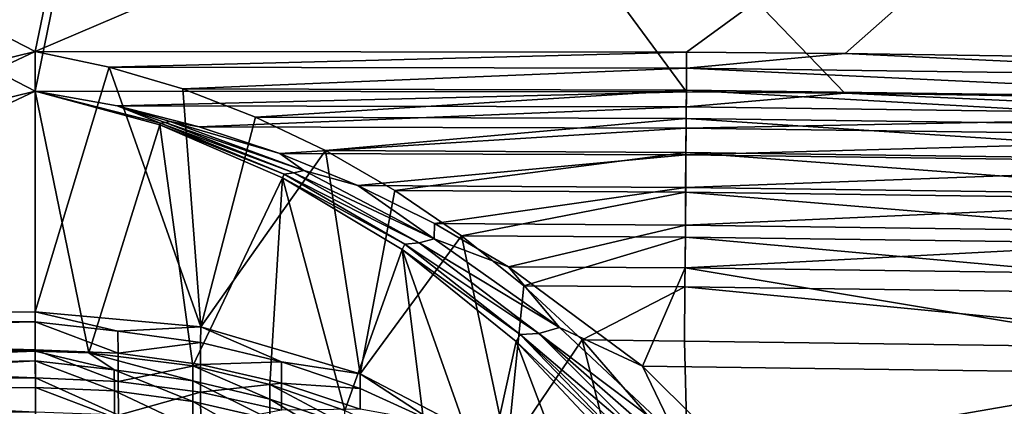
# Model space of a CAD drawing. Header units: metres. Extents: x 0 to 1200, y 0 to 700.
# Tile 40 of 51: x 579 to 652, y 563 to 592. Entities that reach past the tile are written whole.
import ezdxf

# ---------------------------------------------------------------- set-up
doc = ezdxf.new("R2010")
doc.units = ezdxf.units.M

msp = doc.modelspace()

# ---------------------------------------------------------------- linework, layer by layer
at = {"layer": 'None'}
for points in [[(483.819183, 639.373047, -11.263518), (590.257935, 641.04834, -11.263518), (579.67926, 589.930176, -300.939819)], [(590.257935, 641.04834, -11.263518), (696.703552, 639.891418, -11.263518), (579.67926, 589.930176, -300.939819)], [(696.703552, 639.891418, -11.263518), (628.216797, 589.881653, -300.93985), (579.67926, 589.930176, -300.939819)], [(640.029297, 589.779663, -300.93985), (628.216797, 589.881653, -300.93985), (696.703552, 639.891418, -11.263518)], [(676.752502, 589.236694, -300.93985), (640.029297, 589.779663, -300.93985), (696.703552, 639.891418, -11.263518)], [(579.67926, 589.930176, -300.939819), (495.510712, 569.197388, -410.93985), (483.819183, 639.373047, -11.263518)], [(590.219543, 638.530945, -8.263518), (483.747131, 636.8526, -8.263518), (579.696045, 586.97583, -300.418884)], [(628.195679, 586.927307, -300.418884), (590.219543, 638.530945, -8.263518), (579.696045, 586.97583, -300.418884)], [(696.698914, 637.373474, -8.263518), (590.219543, 638.530945, -8.263518), (676.694946, 586.282837, -300.418884)], [(676.694946, 586.282837, -300.418884), (590.219543, 638.530945, -8.263518), (639.99939, 586.825378, -300.418884)], [(590.219543, 638.530945, -8.263518), (628.195679, 586.927307, -300.418884), (639.99939, 586.825378, -300.418884)], [(579.696045, 586.97583, -300.418884), (483.747131, 636.8526, -8.263518), (495.589264, 566.244019, -410.418884)], [(537.591431, 570.091003, -410.93985), (495.510712, 569.197388, -410.93985), (579.67926, 589.930176, -300.939819)], [(579.67926, 570.533997, -410.93985), (537.591431, 570.091003, -410.93985), (579.67926, 589.930176, -300.939819)], [(628.216797, 589.881653, -300.93985), (585.195129, 588.770569, -306.285339), (579.67926, 589.930176, -300.939819)], [(579.67926, 570.533997, -410.93985), (579.67926, 589.930176, -300.939819), (585.195129, 588.770569, -306.285339)], [(628.208069, 588.694763, -306.285034), (585.195129, 588.770569, -306.285339), (628.216797, 589.881653, -300.93985)], [(640.029297, 589.779663, -300.93985), (628.208069, 588.694763, -306.285034), (628.216797, 589.881653, -300.93985)], [(676.729553, 588.049988, -306.285034), (628.208069, 588.694763, -306.285034), (640.029297, 589.779663, -300.93985)], [(676.752502, 589.236694, -300.93985), (676.729553, 588.049988, -306.285034), (640.029297, 589.779663, -300.93985)], [(579.67926, 570.533997, -410.93985), (585.195129, 588.770569, -306.285339), (592.01532, 569.395935, -410.739166)], [(590.68103, 587.139648, -311.518951), (585.195129, 588.770569, -306.285339), (628.208069, 588.694763, -306.285034)], [(585.195129, 588.770569, -306.285339), (590.68103, 587.139648, -311.518951), (592.01532, 569.395935, -410.739166)], [(628.208069, 588.694763, -306.285034), (628.196289, 587.041443, -311.526459), (590.68103, 587.139648, -311.518951)], [(676.697449, 586.396912, -311.526459), (628.196289, 587.041443, -311.526459), (628.208069, 588.694763, -306.285034)], [(676.729553, 588.049988, -306.285034), (676.697449, 586.396912, -311.526459), (628.208069, 588.694763, -306.285034)], [(495.589264, 566.244019, -410.418884), (537.638306, 567.136963, -410.418884), (579.696045, 586.97583, -300.418884)], [(537.638306, 567.136963, -410.418884), (579.694519, 567.57959, -410.418884), (579.696045, 586.97583, -300.418884)], [(583.67749, 567.469238, -410.399445), (579.696045, 586.97583, -300.418884), (579.694519, 567.57959, -410.418884)], [(628.195679, 586.927307, -300.418884), (579.696045, 586.97583, -300.418884), (585.80127, 585.877441, -305.500793)], [(588.960999, 584.455078, -310.84436), (579.696045, 586.97583, -300.418884), (583.67749, 567.469238, -410.399445)], [(579.696045, 586.97583, -300.418884), (589.015869, 584.588196, -310.128082), (585.80127, 585.877441, -305.500793)], [(579.696045, 586.97583, -300.418884), (588.960999, 584.455078, -310.84436), (589.015869, 584.588196, -310.128082)], [(628.187378, 585.796997, -305.509399), (628.195679, 586.927307, -300.418884), (585.80127, 585.877441, -305.500793)], [(628.196289, 587.041443, -311.526459), (596.101379, 585.044128, -316.605499), (590.68103, 587.139648, -311.518951)], [(592.01532, 569.395935, -410.739166), (590.68103, 587.139648, -311.518951), (596.101379, 585.044128, -316.605499)], [(628.196289, 587.041443, -311.526459), (628.181274, 584.937866, -316.61319), (596.101379, 585.044128, -316.605499)], [(676.656555, 584.293701, -316.61319), (628.181274, 584.937866, -316.61319), (628.196289, 587.041443, -311.526459)], [(639.99939, 586.825378, -300.418884), (628.195679, 586.927307, -300.418884), (628.187378, 585.796997, -305.509399)], [(676.673279, 585.152649, -305.509399), (639.99939, 586.825378, -300.418884), (628.187378, 585.796997, -305.509399)], [(676.697449, 586.396912, -311.526459), (676.656555, 584.293701, -316.61319), (628.196289, 587.041443, -311.526459)], [(676.673279, 585.152649, -305.509399), (676.694946, 586.282837, -300.418884), (639.99939, 586.825378, -300.418884)], [(585.80127, 585.877441, -305.500793), (591.897156, 584.322815, -310.493927), (628.187378, 585.796997, -305.509399)], [(589.749878, 584.719482, -309.399261), (591.897156, 584.322815, -310.493927), (585.80127, 585.877441, -305.500793)], [(589.015869, 584.588196, -310.128082), (589.381897, 584.640686, -309.760315), (585.80127, 585.877441, -305.500793)], [(585.80127, 585.877441, -305.500793), (589.381897, 584.640686, -309.760315), (589.749878, 584.719482, -309.399261)], [(591.897156, 584.322815, -310.493927), (628.176147, 584.222473, -310.501068), (628.187378, 585.796997, -305.509399)], [(628.187378, 585.796997, -305.509399), (628.176147, 584.222473, -310.501068), (676.673279, 585.152649, -305.509399)], [(588.960999, 584.455078, -310.84436), (598.228088, 580.797729, -319.48291), (589.015869, 584.588196, -310.128082)], [(598.954102, 580.877136, -318.736755), (589.381897, 584.640686, -309.760315), (589.015869, 584.588196, -310.128082)], [(589.015869, 584.588196, -310.128082), (598.228088, 580.797729, -319.48291), (598.954102, 580.877136, -318.736755)], [(589.381897, 584.640686, -309.760315), (599.696411, 581.058533, -318.025269), (589.749878, 584.719482, -309.399261)], [(599.696411, 581.058533, -318.025269), (589.381897, 584.640686, -309.760315), (598.954102, 580.877136, -318.736755)], [(599.696411, 581.058533, -318.025269), (597.910278, 582.326538, -315.337769), (589.749878, 584.719482, -309.399261)], [(597.910278, 582.326538, -315.337769), (591.897156, 584.322815, -310.493927), (589.749878, 584.719482, -309.399261)], [(592.01532, 569.395935, -410.739166), (596.101379, 585.044128, -316.605499), (601.325684, 582.542419, -321.424652)], [(628.181274, 584.937866, -316.61319), (601.325684, 582.542419, -321.424652), (596.101379, 585.044128, -316.605499)], [(628.181274, 584.937866, -316.61319), (628.163086, 582.399597, -321.49826), (601.325684, 582.542419, -321.424652)], [(676.607239, 581.755798, -321.49826), (628.163086, 582.399597, -321.49826), (628.181274, 584.937866, -316.61319)], [(628.176147, 584.222473, -310.501068), (676.642639, 583.578369, -310.501068), (676.673279, 585.152649, -305.509399)], [(676.656555, 584.293701, -316.61319), (676.607239, 581.755798, -321.49826), (628.181274, 584.937866, -316.61319)], [(591.420288, 566.500122, -410.228546), (588.960999, 584.455078, -310.84436), (583.67749, 567.469238, -410.399445)], [(598.112976, 580.524109, -320.891876), (588.960999, 584.455078, -310.84436), (591.420288, 566.500122, -410.228546)], [(588.960999, 584.455078, -310.84436), (598.112976, 580.524109, -320.891876), (598.228088, 580.797729, -319.48291)], [(591.897156, 584.322815, -310.493927), (597.910278, 582.326538, -315.337769), (628.176147, 584.222473, -310.501068)], [(597.910278, 582.326538, -315.337769), (628.161804, 582.219177, -315.345428), (628.176147, 584.222473, -310.501068)], [(628.176147, 584.222473, -310.501068), (628.161804, 582.219177, -315.345428), (676.642639, 583.578369, -310.501068)], [(628.161804, 582.219177, -315.345428), (676.603699, 581.575439, -315.345428), (676.642639, 583.578369, -310.501068)], [(603.886597, 565.902283, -410.123138), (592.01532, 569.395935, -410.739166), (601.325684, 582.542419, -321.424652)], [(628.163086, 582.399597, -321.49826), (606.484558, 579.567749, -326.096924), (601.325684, 582.542419, -321.424652)], [(603.886597, 565.902283, -410.123138), (601.325684, 582.542419, -321.424652), (606.484558, 579.567749, -326.096924)], [(628.163086, 582.399597, -321.49826), (628.142029, 579.444092, -326.137482), (606.484558, 579.567749, -326.096924)], [(676.549805, 578.800781, -326.137482), (628.142029, 579.444092, -326.137482), (628.163086, 582.399597, -321.49826)], [(676.607239, 581.755798, -321.49826), (676.549805, 578.800781, -326.137482), (628.163086, 582.399597, -321.49826)], [(597.910278, 582.326538, -315.337769), (603.713318, 579.938049, -319.932922), (628.161804, 582.219177, -315.345428)], [(603.713318, 579.938049, -319.932922), (597.910278, 582.326538, -315.337769), (599.696411, 581.058533, -318.025269)], [(603.713318, 579.938049, -319.932922), (628.144531, 579.80188, -319.997742), (628.161804, 582.219177, -315.345428)], [(628.161804, 582.219177, -315.345428), (628.144531, 579.80188, -319.997742), (676.603699, 581.575439, -315.345428)], [(609.418274, 575.963989, -326.180664), (599.696411, 581.058533, -318.025269), (598.954102, 580.877136, -318.736755)], [(609.418274, 575.963989, -326.180664), (603.713318, 579.938049, -319.932922), (599.696411, 581.058533, -318.025269)], [(628.144531, 579.80188, -319.997742), (676.556763, 579.158569, -319.997742), (676.603699, 581.575439, -315.345428)], [(597.168213, 565.109802, -409.983398), (598.112976, 580.524109, -320.891876), (591.420288, 566.500122, -410.228546)], [(598.112976, 580.524109, -320.891876), (597.168213, 565.109802, -409.983398), (602.749146, 563.168457, -409.641083)], [(598.112976, 580.524109, -320.891876), (607.216553, 575.576111, -328.364807), (598.228088, 580.797729, -319.48291)], [(607.01886, 575.161926, -330.40683), (598.112976, 580.524109, -320.891876), (602.749146, 563.168457, -409.641083)], [(607.216553, 575.576111, -328.364807), (598.112976, 580.524109, -320.891876), (607.01886, 575.161926, -330.40683)], [(598.228088, 580.797729, -319.48291), (608.289368, 575.660522, -327.224976), (598.954102, 580.877136, -318.736755)], [(598.228088, 580.797729, -319.48291), (607.216553, 575.576111, -328.364807), (608.289368, 575.660522, -327.224976)], [(598.954102, 580.877136, -318.736755), (608.289368, 575.660522, -327.224976), (609.418274, 575.963989, -326.180664)], [(603.713318, 579.938049, -319.932922), (609.424988, 577.106384, -324.37323), (628.144531, 579.80188, -319.997742)], [(609.418274, 575.963989, -326.180664), (609.424988, 577.106384, -324.37323), (603.713318, 579.938049, -319.932922)], [(611.442322, 576.182373, -330.497314), (603.886597, 565.902283, -410.123138), (606.484558, 579.567749, -326.096924)], [(628.142029, 579.444092, -326.137482), (611.442322, 576.182373, -330.497314), (606.484558, 579.567749, -326.096924)], [(609.424988, 577.106384, -324.37323), (628.124451, 576.987244, -324.415924), (628.144531, 579.80188, -319.997742)], [(628.142029, 579.444092, -326.137482), (628.118103, 576.096619, -330.497833), (611.442322, 576.182373, -330.497314)], [(676.484741, 575.453918, -330.497833), (628.118103, 576.096619, -330.497833), (628.142029, 579.444092, -326.137482)], [(628.144531, 579.80188, -319.997742), (628.124451, 576.987244, -324.415924), (676.556763, 579.158569, -319.997742)], [(676.549805, 578.800781, -326.137482), (676.484741, 575.453918, -330.497833), (628.142029, 579.444092, -326.137482)], [(628.124451, 576.987244, -324.415924), (676.502075, 576.344421, -324.415924), (676.556763, 579.158569, -319.997742)], [(614.933655, 573.87323, -328.568054), (609.424988, 577.106384, -324.37323), (609.418274, 575.963989, -326.180664)], [(609.424988, 577.106384, -324.37323), (614.933655, 573.87323, -328.568054), (628.124451, 576.987244, -324.415924)], [(614.933655, 573.87323, -328.568054), (628.101685, 573.799377, -328.568542), (628.124451, 576.987244, -324.415924)], [(628.124451, 576.987244, -324.415924), (628.101685, 573.799377, -328.568542), (676.502075, 576.344421, -324.415924)], [(614.834045, 560.18811, -409.11554), (603.886597, 565.902283, -410.123138), (611.442322, 576.182373, -330.497314)], [(608.289368, 575.660522, -327.224976), (618.751404, 569.355347, -333.693512), (609.418274, 575.963989, -326.180664)], [(618.751404, 569.355347, -333.693512), (614.933655, 573.87323, -328.568054), (609.418274, 575.963989, -326.180664)], [(628.118103, 576.096619, -330.497833), (616.096558, 572.465271, -334.536835), (611.442322, 576.182373, -330.497314)], [(616.096558, 572.465271, -334.536835), (614.834045, 560.18811, -409.11554), (611.442322, 576.182373, -330.497314)], [(628.118103, 576.096619, -330.497833), (628.091553, 572.384521, -334.549011), (616.096558, 572.465271, -334.536835)], [(676.412598, 571.742371, -334.549011), (628.091553, 572.384521, -334.549011), (628.118103, 576.096619, -330.497833)], [(628.101685, 573.799377, -328.568542), (676.440125, 573.157043, -328.568542), (676.502075, 576.344421, -324.415924)], [(676.484741, 575.453918, -330.497833), (676.412598, 571.742371, -334.549011), (628.118103, 576.096619, -330.497833)], [(607.01886, 575.161926, -330.40683), (602.749146, 563.168457, -409.641083), (608.889832, 560.279846, -409.131744)], [(615.82019, 568.843201, -336.59845), (607.216553, 575.576111, -328.364807), (607.01886, 575.161926, -330.40683)], [(615.511841, 568.322632, -339.191589), (607.01886, 575.161926, -330.40683), (613.18042, 557.723022, -408.680878)], [(613.18042, 557.723022, -408.680878), (607.01886, 575.161926, -330.40683), (608.889832, 560.279846, -409.131744)], [(607.01886, 575.161926, -330.40683), (615.511841, 568.322632, -339.191589), (615.82019, 568.843201, -336.59845)], [(607.216553, 575.576111, -328.364807), (617.216431, 568.918945, -335.044189), (608.289368, 575.660522, -327.224976)], [(617.216431, 568.918945, -335.044189), (607.216553, 575.576111, -328.364807), (615.82019, 568.843201, -336.59845)], [(608.289368, 575.660522, -327.224976), (617.216431, 568.918945, -335.044189), (618.751404, 569.355347, -333.693512)], [(614.933655, 573.87323, -328.568054), (624.920532, 566.484619, -335.914886), (628.101685, 573.799377, -328.568542)], [(624.920532, 566.484619, -335.914886), (614.933655, 573.87323, -328.568054), (618.751404, 569.355347, -333.693512)], [(624.920532, 566.484619, -335.914886), (676.296509, 565.766602, -335.961761), (628.101685, 573.799377, -328.568542)], [(628.101685, 573.799377, -328.568542), (676.296509, 565.766602, -335.961761), (676.440125, 573.157043, -328.568542)], [(614.834045, 560.18811, -409.11554), (616.096558, 572.465271, -334.536835), (620.44281, 568.436768, -338.214844)], [(628.091553, 572.384521, -334.549011), (620.44281, 568.436768, -338.214844), (616.096558, 572.465271, -334.536835)], [(628.091553, 572.384521, -334.549011), (628.062622, 568.334961, -338.260803), (620.44281, 568.436768, -338.214844)], [(676.333923, 567.693481, -338.260803), (628.062622, 568.334961, -338.260803), (628.091553, 572.384521, -334.549011)], [(676.412598, 571.742371, -334.549011), (676.333923, 567.693481, -338.260803), (628.091553, 572.384521, -334.549011)], [(579.67926, 570.533997, -410.93985), (579.683105, 569.782898, -414.570984), (537.591431, 570.091003, -410.93985)], [(579.683105, 569.782898, -414.570984), (537.610535, 568.90332, -416.288422), (537.591431, 570.091003, -410.93985)], [(579.683105, 569.782898, -414.570984), (579.67926, 570.533997, -410.93985), (585.85675, 569.079773, -416.21405)], [(579.67926, 570.533997, -410.93985), (592.01532, 569.395935, -410.739166), (585.85675, 569.079773, -416.21405)], [(579.683105, 569.782898, -414.570984), (579.693909, 567.697632, -421.531097), (537.610535, 568.90332, -416.288422)], [(579.683105, 569.782898, -414.570984), (585.85675, 569.079773, -416.21405), (585.864746, 567.434082, -421.428955)], [(579.693909, 567.697632, -421.531097), (579.683105, 569.782898, -414.570984), (585.864746, 567.434082, -421.428955)], [(585.85675, 569.079773, -416.21405), (592.01532, 569.395935, -410.739166), (591.994934, 568.226013, -415.985504)], [(592.01532, 569.395935, -410.739166), (598.029724, 566.796509, -415.602875), (591.994934, 568.226013, -415.985504)], [(592.01532, 569.395935, -410.739166), (603.886597, 565.902283, -410.123138), (598.029724, 566.796509, -415.602875)], [(617.216431, 568.918945, -335.044189), (627.480347, 561.148621, -340.343597), (618.751404, 569.355347, -333.693512)], [(627.480347, 561.148621, -340.343597), (624.920532, 566.484619, -335.914886), (618.751404, 569.355347, -333.693512)], [(579.693909, 567.697632, -421.531097), (537.63678, 567.25, -421.529297), (537.610535, 568.90332, -416.288422)], [(585.85675, 569.079773, -416.21405), (591.994934, 568.226013, -415.985504), (585.864746, 567.434082, -421.428955)], [(624.434204, 552.474365, -407.755402), (614.834045, 560.18811, -409.11554), (620.44281, 568.436768, -338.214844)], [(615.511841, 568.322632, -339.191589), (623.831665, 560.516174, -343.955261), (615.82019, 568.843201, -336.59845)], [(625.51532, 560.582214, -341.963501), (617.216431, 568.918945, -335.044189), (615.82019, 568.843201, -336.59845)], [(623.831665, 560.516174, -343.955261), (624.630859, 560.485657, -342.920654), (615.82019, 568.843201, -336.59845)], [(615.82019, 568.843201, -336.59845), (624.630859, 560.485657, -342.920654), (625.51532, 560.582214, -341.963501)], [(626.470459, 560.804504, -341.099701), (617.216431, 568.918945, -335.044189), (625.51532, 560.582214, -341.963501)], [(617.216431, 568.918945, -335.044189), (626.470459, 560.804504, -341.099701), (627.480347, 561.148621, -340.343597)], [(628.062622, 568.334961, -338.260803), (628.283081, 559.363708, -344.544495), (620.44281, 568.436768, -338.214844)], [(624.434204, 552.474365, -407.755402), (620.44281, 568.436768, -338.214844), (628.283081, 559.363708, -344.544495)], [(579.693909, 567.697632, -421.531097), (579.704773, 565.592285, -426.616974), (537.63678, 567.25, -421.529297)], [(579.704773, 565.592285, -426.616974), (579.693909, 567.697632, -421.531097), (585.874878, 565.340454, -426.48996)], [(585.874878, 565.340454, -426.48996), (579.693909, 567.697632, -421.531097), (585.864746, 567.434082, -421.428955)], [(585.864746, 567.434082, -421.428955), (591.994934, 568.226013, -415.985504), (592.002258, 566.602844, -421.126678)], [(591.994934, 568.226013, -415.985504), (598.029724, 566.796509, -415.602875), (592.002258, 566.602844, -421.126678)], [(622.318237, 550.380005, -407.386108), (615.511841, 568.322632, -339.191589), (613.18042, 557.723022, -408.680878)], [(623.365173, 559.948059, -346.974213), (615.511841, 568.322632, -339.191589), (622.318237, 550.380005, -407.386108)], [(615.511841, 568.322632, -339.191589), (623.365173, 559.948059, -346.974213), (623.831665, 560.516174, -343.955261)], [(628.062622, 568.334961, -338.260803), (676.333923, 567.693481, -338.260803), (628.283081, 559.363708, -344.544495)], [(628.283081, 559.363708, -344.544495), (676.333923, 567.693481, -338.260803), (676.15918, 558.702332, -344.556732)], [(579.704773, 565.592285, -426.616974), (537.670166, 565.146606, -426.615479), (537.63678, 567.25, -421.529297)], [(537.656555, 566.005798, -415.512787), (579.694519, 567.57959, -410.418884), (537.638306, 567.136963, -410.418884)], [(579.698242, 566.863647, -413.879761), (579.694519, 567.57959, -410.418884), (537.656555, 566.005798, -415.512787)], [(583.67749, 567.469238, -410.399445), (579.694519, 567.57959, -410.418884), (585.577881, 566.194641, -415.441956)], [(579.694519, 567.57959, -410.418884), (579.698242, 566.863647, -413.879761), (585.577881, 566.194641, -415.441956)], [(591.420288, 566.500122, -410.228546), (583.67749, 567.469238, -410.399445), (591.423767, 565.381531, -415.224274)], [(583.67749, 567.469238, -410.399445), (585.577881, 566.194641, -415.441956), (591.423767, 565.381531, -415.224274)], [(585.874878, 565.340454, -426.48996), (585.864746, 567.434082, -421.428955), (592.002258, 566.602844, -421.126678)], [(537.681519, 564.431274, -420.504089), (579.698242, 566.863647, -413.879761), (537.656555, 566.005798, -415.512787)], [(537.681519, 564.431274, -420.504089), (579.708496, 564.878296, -420.505829), (579.698242, 566.863647, -413.879761)], [(585.577881, 566.194641, -415.441956), (579.698242, 566.863647, -413.879761), (585.585449, 564.627319, -420.408539)], [(579.698242, 566.863647, -413.879761), (579.708496, 564.878296, -420.505829), (585.585449, 564.627319, -420.408539)], [(592.011597, 564.537964, -426.115997), (585.874878, 565.340454, -426.48996), (592.002258, 566.602844, -421.126678)], [(591.423767, 565.381531, -415.224274), (597.171143, 564.020142, -414.859894), (591.420288, 566.500122, -410.228546)], [(597.171143, 564.020142, -414.859894), (597.168213, 565.109802, -409.983398), (591.420288, 566.500122, -410.228546)], [(592.002258, 566.602844, -421.126678), (598.029724, 566.796509, -415.602875), (598.036377, 565.21167, -420.620819)], [(592.002258, 566.602844, -421.126678), (598.036377, 565.21167, -420.620819), (592.011597, 564.537964, -426.115997)], [(598.029724, 566.796509, -415.602875), (603.890869, 564.802185, -415.069092), (598.036377, 565.21167, -420.620819)], [(603.886597, 565.902283, -410.123138), (603.890869, 564.802185, -415.069092), (598.029724, 566.796509, -415.602875)], [(624.920532, 566.484619, -335.914886), (633.653015, 557.799805, -341.958801), (676.296509, 565.766602, -335.961761)], [(633.653015, 557.799805, -341.958801), (624.920532, 566.484619, -335.914886), (627.480347, 561.148621, -340.343597)], [(579.704773, 565.592285, -426.616974), (579.717957, 563.050781, -431.5), (537.670166, 565.146606, -426.615479)], [(579.717957, 563.050781, -431.5), (579.704773, 565.592285, -426.616974), (585.887146, 562.81427, -431.350494)], [(585.887146, 562.81427, -431.350494), (579.704773, 565.592285, -426.616974), (585.874878, 565.340454, -426.48996)], [(591.423767, 565.381531, -415.224274), (585.577881, 566.194641, -415.441956), (591.430725, 563.835693, -420.120636)], [(585.577881, 566.194641, -415.441956), (585.585449, 564.627319, -420.408539), (591.430725, 563.835693, -420.120636)], [(603.890869, 564.802185, -415.069092), (603.886597, 565.902283, -410.123138), (609.511963, 562.257507, -414.388092)], [(603.886597, 565.902283, -410.123138), (614.834045, 560.18811, -409.11554), (609.511963, 562.257507, -414.388092)], [(633.653015, 557.799805, -341.958801), (676.130066, 557.204041, -341.957886), (676.296509, 565.766602, -335.961761)], [(579.717957, 563.050781, -431.5), (537.710449, 562.608643, -431.5), (537.670166, 565.146606, -426.615479)], [(579.731384, 560.452759, -430), (579.708496, 564.878296, -420.505829), (537.681519, 564.431274, -420.504089)], [(585.585449, 564.627319, -420.408539), (579.708496, 564.878296, -420.505829), (585.595154, 562.633362, -425.228546)], [(579.708496, 564.878296, -420.505829), (579.731384, 560.452759, -430), (585.595154, 562.633362, -425.228546)], [(585.887146, 562.81427, -431.350494), (585.874878, 565.340454, -426.48996), (592.011597, 564.537964, -426.115997)], [(591.430725, 563.835693, -420.120636), (597.17749, 562.510742, -419.638855), (591.423767, 565.381531, -415.224274)], [(597.17749, 562.510742, -419.638855), (597.171143, 564.020142, -414.859894), (591.423767, 565.381531, -415.224274)], [(592.011597, 564.537964, -426.115997), (598.036377, 565.21167, -420.620819), (598.044861, 563.195496, -425.490387)], [(597.171143, 564.020142, -414.859894), (602.753235, 562.120728, -414.351532), (597.168213, 565.109802, -409.983398)], [(602.753235, 562.120728, -414.351532), (602.749146, 563.168457, -409.641083), (597.168213, 565.109802, -409.983398)], [(598.036377, 565.21167, -420.620819), (603.890869, 564.802185, -415.069092), (603.89679, 563.271057, -419.915222)], [(598.044861, 563.195496, -425.490387), (598.036377, 565.21167, -420.620819), (603.89679, 563.271057, -419.915222)], [(603.890869, 564.802185, -415.069092), (609.511963, 562.257507, -414.388092), (603.89679, 563.271057, -419.915222)], [(495.778717, 559.119629, -430), (579.731384, 560.452759, -430), (537.681519, 564.431274, -420.504089)], [(591.430725, 563.835693, -420.120636), (585.585449, 564.627319, -420.408539), (591.439636, 561.86908, -424.872375)], [(585.585449, 564.627319, -420.408539), (585.595154, 562.633362, -425.228546), (591.439636, 561.86908, -424.872375)], [(592.022888, 562.046509, -430.90741), (585.887146, 562.81427, -431.350494), (592.011597, 564.537964, -426.115997)], [(592.022888, 562.046509, -430.90741), (592.011597, 564.537964, -426.115997), (598.044861, 563.195496, -425.490387)], [(591.439636, 561.86908, -424.872375), (597.185547, 560.590576, -424.27655), (591.430725, 563.835693, -420.120636)], [(597.185547, 560.590576, -424.27655), (597.17749, 562.510742, -419.638855), (591.430725, 563.835693, -420.120636)], [(597.17749, 562.510742, -419.638855), (602.75885, 560.662537, -418.966858), (597.171143, 564.020142, -414.859894)], [(602.75885, 560.662537, -418.966858), (602.753235, 562.120728, -414.351532), (597.171143, 564.020142, -414.859894)]]:
    msp.add_3dface(points, dxfattribs=at)

doc.saveas('drawing.dxf')
